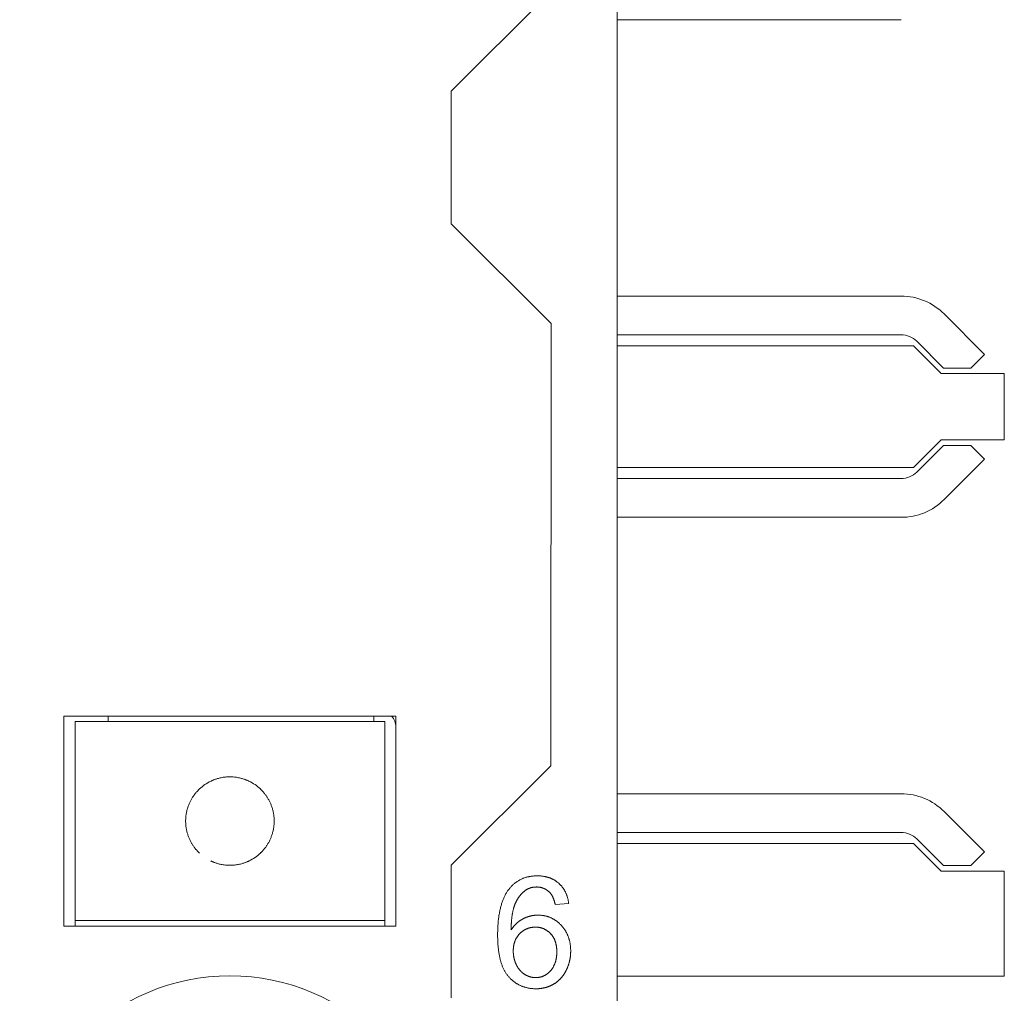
# Model space of a CAD drawing. Header units: millimetres. Extents: x 35 to 385, y -587 to 211.
# Tile 63 of 133: x 215.56 to 224.46, y -391.85 to -383.04. Entities that reach past the tile are written whole.
import ezdxf

# ---------------------------------------------------------------- set-up
doc = ezdxf.new("R2010")
doc.units = ezdxf.units.MM
doc.layers.add('3', color=7, linetype='Continuous', true_color=0xffffff)

msp = doc.modelspace()

# ---------------------------------------------------------------- linework, layer by layer
at = {"layer": '3', "color": 155, "linetype": 'Continuous', "lineweight": 18}
for p, q in [((220.9607, -372.8915), (220.9607, -431.2915)), ((219.4607, -383.6915), (220.3615, -382.7907)), ((223.5273, -383.0447), (220.9608, -383.0447)), ((219.4607, -383.6915), (219.4607, -384.8904)), ((220.3637, -385.7934), (219.4607, -384.8904)), ((220.9608, -385.5447), (223.5273, -385.5447)), ((223.9162, -385.7058), (224.2813, -386.071)), ((220.3637, -385.7934), (220.3615, -389.7907)), ((223.5273, -385.8947), (220.9608, -385.8947)), ((223.9101, -386.1947), (223.6687, -385.9533)), ((223.6394, -385.9947), (220.9607, -385.9947)), ((223.8894, -386.2447), (223.6394, -385.9947)), ((224.2813, -386.071), (224.1576, -386.1947)), ((224.1576, -386.1947), (223.9101, -386.1947)), ((223.8894, -386.2447), (224.4601, -386.2447)), ((224.4601, -386.8447), (224.4601, -386.2447)), ((223.6394, -387.0947), (223.8894, -386.8447)), ((224.4601, -386.8447), (223.8894, -386.8447)), ((223.6687, -387.1362), (223.9101, -386.8947)), ((223.9101, -386.8947), (224.1576, -386.8947)), ((224.1576, -386.8947), (224.2813, -387.0185)), ((224.2813, -387.0185), (223.9162, -387.3837)), ((220.9607, -387.0947), (223.6394, -387.0947)), ((220.9607, -387.1947), (223.5273, -387.1947)), ((223.5273, -387.5447), (220.9607, -387.5447)), ((215.9607, -391.2415), (215.9607, -389.3415)), ((215.9607, -389.3415), (218.9607, -389.3415)), ((216.3607, -389.3915), (216.3607, -389.3415)), ((218.7607, -389.3415), (218.7607, -389.3915)), ((218.9607, -389.3415), (218.9607, -391.2415)), ((216.0607, -389.5915), (216.0607, -389.3915)), ((218.8607, -389.3915), (216.0607, -389.3915)), ((218.8607, -389.3915), (218.8607, -389.5915)), ((216.0607, -389.5915), (216.0607, -389.7374)), ((218.8607, -389.5915), (218.8607, -389.7374)), ((216.0607, -389.9308), (216.0607, -389.7374)), ((218.8607, -389.7374), (218.8607, -389.9308)), ((219.4607, -390.6915), (220.3615, -389.7907)), ((216.0607, -390.0014), (216.0607, -389.9308)), ((218.8607, -389.9308), (218.8607, -390.0014)), ((216.0607, -390.2915), (216.0607, -390.0014)), ((218.8607, -390.0014), (218.8607, -390.2915)), ((220.9607, -390.0447), (223.5273, -390.0447)), ((223.9162, -390.2058), (224.2813, -390.571)), ((216.0607, -390.5816), (216.0607, -390.2915)), ((218.8607, -390.2915), (218.8607, -390.5816)), ((223.5273, -390.3947), (220.9607, -390.3947)), ((223.6394, -390.4947), (220.9607, -390.4947)), ((223.8894, -390.7447), (223.6394, -390.4947)), ((223.9101, -390.6947), (223.6687, -390.4533)), ((216.0607, -390.6522), (216.0607, -390.5816)), ((218.8607, -390.5816), (218.8607, -390.6522)), ((224.2813, -390.571), (224.1576, -390.6947)), ((216.0607, -390.8456), (216.0607, -390.6522)), ((218.8607, -390.6522), (218.8607, -390.8456)), ((219.4607, -390.6915), (219.4607, -391.8904)), ((223.8894, -390.7447), (224.4601, -390.7447)), ((223.9101, -390.6947), (224.1576, -390.6947)), ((224.4601, -391.6947), (224.4601, -390.7447)), ((216.0607, -390.8456), (216.0607, -390.9915)), ((218.8607, -390.8456), (218.8607, -390.9915)), ((216.0607, -391.1915), (216.0607, -390.9915)), ((218.8607, -390.9915), (218.8607, -391.1915)), ((220.4011, -391.0454), (220.5232, -391.0359)), ((216.0607, -391.1915), (216.0607, -391.2415)), ((216.0607, -391.1915), (218.8607, -391.1915)), ((218.8607, -391.1915), (218.8607, -391.2415)), ((218.9607, -391.2415), (215.9607, -391.2415)), ((224.4601, -391.6947), (220.9608, -391.6947))]:
    msp.add_line(p, q, dxfattribs=at)
at = {"layer": '3', "color": 155, "linetype": 'Continuous', "lineweight": 13}
for p, q in [((216.0607, -389.3915), (217.4607, -389.3915)), ((217.4607, -389.3915), (218.8607, -389.3915)), ((218.8607, -391.1915), (216.0607, -391.1915))]:
    msp.add_line(p, q, dxfattribs=at)
at = {"layer": '3', "color": 155, "linetype": 'Continuous', "lineweight": 18}
for points in [[(217.6337, -389.9308), (217.6309, -389.9295), (217.6279, -389.9281), (217.6246, -389.9266), (217.6209, -389.925), (217.6169, -389.9233), (217.6126, -389.9214), (217.6079, -389.9196), (217.6029, -389.9176), (217.5974, -389.9156), (217.5916, -389.9135), (217.5854, -389.9114), (217.5788, -389.9093), (217.5718, -389.9072), (217.5643, -389.9052), (217.5565, -389.9031), (217.5482, -389.9012), (217.5396, -389.8994), (217.5306, -389.8977), (217.5213, -389.8961), (217.5117, -389.8948), (217.5018, -389.8936), (217.4917, -389.8927), (217.4815, -389.892), (217.4711, -389.8916), (217.4607, -389.8915), (217.4503, -389.8916), (217.44, -389.892), (217.4297, -389.8927), (217.4197, -389.8936), (217.4098, -389.8948), (217.4002, -389.8961), (217.3909, -389.8977), (217.3819, -389.8994), (217.3732, -389.9012), (217.365, -389.9031), (217.3571, -389.9052), (217.3497, -389.9072), (217.3427, -389.9093), (217.3361, -389.9114), (217.3298, -389.9135), (217.324, -389.9156), (217.3186, -389.9176), (217.3136, -389.9196), (217.3089, -389.9214), (217.3046, -389.9233), (217.3006, -389.925), (217.2969, -389.9266), (217.2936, -389.9281), (217.2905, -389.9295), (217.2878, -389.9308)], [(217.0607, -390.2915), (217.0608, -390.2831), (217.0611, -390.2748), (217.0615, -390.2665), (217.0621, -390.2583), (217.0629, -390.2501), (217.0638, -390.242), (217.0649, -390.2339), (217.0662, -390.2259), (217.0676, -390.218), (217.0691, -390.21), (217.0708, -390.2022), (217.0727, -390.1944), (217.0747, -390.1868), (217.0768, -390.1793), (217.079, -390.1719), (217.0814, -390.1647), (217.0838, -390.1576), (217.0864, -390.1505), (217.0891, -390.1436), (217.0919, -390.1368), (217.0947, -390.1302), (217.0977, -390.1236), (217.1007, -390.1172), (217.1038, -390.111), (217.1069, -390.1049), (217.1101, -390.099), (217.1134, -390.0932), (217.1167, -390.0875), (217.12, -390.082), (217.1234, -390.0766), (217.1267, -390.0714), (217.1302, -390.0663), (217.1336, -390.0613), (217.137, -390.0565), (217.1405, -390.0519), (217.1439, -390.0474), (217.1472, -390.0431), (217.1506, -390.0389), (217.1539, -390.0349), (217.1572, -390.0311), (217.1604, -390.0274), (217.1635, -390.0238), (217.1666, -390.0204), (217.1696, -390.0172), (217.1725, -390.0142), (217.1753, -390.0112), (217.178, -390.0085), (217.1806, -390.006), (217.183, -390.0036), (217.1853, -390.0014)], [(217.7362, -390.0014), (217.7384, -390.0036), (217.7408, -390.006), (217.7434, -390.0085), (217.7461, -390.0112), (217.7489, -390.014), (217.7518, -390.0171), (217.7547, -390.0203), (217.7578, -390.0237), (217.761, -390.0272), (217.7642, -390.0309), (217.7675, -390.0348), (217.7708, -390.0388), (217.7742, -390.043), (217.7776, -390.0473), (217.781, -390.0518), (217.7844, -390.0565), (217.7878, -390.0613), (217.7912, -390.0662), (217.7946, -390.0713), (217.798, -390.0765), (217.8014, -390.0818), (217.8047, -390.0873), (217.808, -390.093), (217.8112, -390.0988), (217.8145, -390.1047), (217.8176, -390.1108), (217.8207, -390.1171), (217.8237, -390.1235), (217.8267, -390.13), (217.8295, -390.1366), (217.8323, -390.1434), (217.835, -390.1502), (217.8375, -390.1572), (217.84, -390.1643), (217.8423, -390.1716), (217.8446, -390.179), (217.8467, -390.1865), (217.8487, -390.1942), (217.8506, -390.2019), (217.8523, -390.2098), (217.8539, -390.2176), (217.8553, -390.2256), (217.8565, -390.2336), (217.8576, -390.2417), (217.8586, -390.2498), (217.8593, -390.2581), (217.86, -390.2663), (217.8604, -390.2747), (217.8607, -390.2831), (217.8607, -390.2915)], [(217.1853, -390.5816), (217.183, -390.5794), (217.1806, -390.5771), (217.1781, -390.5745), (217.1754, -390.5718), (217.1726, -390.569), (217.1697, -390.5659), (217.1667, -390.5627), (217.1637, -390.5594), (217.1605, -390.5558), (217.1573, -390.5521), (217.154, -390.5483), (217.1507, -390.5442), (217.1473, -390.54), (217.1439, -390.5357), (217.1405, -390.5312), (217.1371, -390.5265), (217.1336, -390.5217), (217.1302, -390.5168), (217.1268, -390.5118), (217.1235, -390.5065), (217.1201, -390.5012), (217.1168, -390.4957), (217.1135, -390.49), (217.1102, -390.4842), (217.107, -390.4783), (217.1039, -390.4722), (217.1008, -390.4659), (217.0977, -390.4595), (217.0948, -390.453), (217.0919, -390.4464), (217.0892, -390.4396), (217.0865, -390.4328), (217.084, -390.4258), (217.0815, -390.4187), (217.0791, -390.4114), (217.0769, -390.404), (217.0748, -390.3965), (217.0728, -390.3888), (217.0709, -390.3811), (217.0692, -390.3733), (217.0676, -390.3654), (217.0662, -390.3574), (217.065, -390.3494), (217.0639, -390.3413), (217.0629, -390.3332), (217.0621, -390.3249), (217.0615, -390.3167), (217.0611, -390.3083), (217.0608, -390.2999), (217.0607, -390.2915)], [(217.8607, -390.2915), (217.8607, -390.2999), (217.8604, -390.3082), (217.86, -390.3165), (217.8594, -390.3247), (217.8586, -390.3329), (217.8577, -390.341), (217.8566, -390.3491), (217.8553, -390.3571), (217.8539, -390.365), (217.8524, -390.373), (217.8506, -390.3808), (217.8488, -390.3886), (217.8468, -390.3962), (217.8447, -390.4037), (217.8425, -390.4111), (217.8401, -390.4183), (217.8376, -390.4255), (217.8351, -390.4325), (217.8324, -390.4394), (217.8296, -390.4462), (217.8268, -390.4528), (217.8238, -390.4594), (217.8208, -390.4658), (217.8177, -390.472), (217.8146, -390.4781), (217.8114, -390.484), (217.8081, -390.4898), (217.8048, -390.4955), (217.8015, -390.501), (217.7981, -390.5064), (217.7947, -390.5116), (217.7913, -390.5167), (217.7879, -390.5217), (217.7844, -390.5265), (217.781, -390.5311), (217.7776, -390.5356), (217.7742, -390.5399), (217.7709, -390.5441), (217.7676, -390.5481), (217.7643, -390.5519), (217.7611, -390.5556), (217.758, -390.5592), (217.7549, -390.5626), (217.7519, -390.5658), (217.749, -390.5689), (217.7461, -390.5718), (217.7434, -390.5745), (217.7409, -390.577), (217.7384, -390.5794), (217.7362, -390.5816)], [(217.2878, -390.6522), (217.2905, -390.6535), (217.2936, -390.6549), (217.2969, -390.6564), (217.3006, -390.658), (217.3046, -390.6598), (217.3089, -390.6616), (217.3136, -390.6634), (217.3186, -390.6654), (217.324, -390.6674), (217.3298, -390.6695), (217.3361, -390.6716), (217.3427, -390.6737), (217.3497, -390.6758), (217.3571, -390.6779), (217.365, -390.6799), (217.3732, -390.6818), (217.3819, -390.6837), (217.3909, -390.6854), (217.4002, -390.6869), (217.4098, -390.6882), (217.4197, -390.6894), (217.4297, -390.6903), (217.44, -390.691), (217.4503, -390.6914), (217.4607, -390.6915), (217.4711, -390.6914), (217.4815, -390.691), (217.4917, -390.6903), (217.5018, -390.6894), (217.5117, -390.6882), (217.5213, -390.6869), (217.5306, -390.6854), (217.5396, -390.6837), (217.5482, -390.6818), (217.5565, -390.6799), (217.5643, -390.6779), (217.5718, -390.6758), (217.5788, -390.6737), (217.5854, -390.6716), (217.5916, -390.6695), (217.5974, -390.6674), (217.6029, -390.6654), (217.6079, -390.6634), (217.6126, -390.6616), (217.6169, -390.6598), (217.6209, -390.658), (217.6246, -390.6564), (217.6279, -390.6549), (217.6309, -390.6535), (217.6337, -390.6522)], [(220.2394, -390.7869), (220.2331, -390.7869), (220.2268, -390.7871), (220.2206, -390.7873), (220.2144, -390.7876), (220.2083, -390.788), (220.2023, -390.7885), (220.1963, -390.7891), (220.1903, -390.7898), (220.1844, -390.7906), (220.1786, -390.7915), (220.1728, -390.7924), (220.167, -390.7935), (220.1613, -390.7946), (220.1557, -390.7959), (220.1501, -390.7972), (220.1446, -390.7986), (220.1391, -390.8001), (220.1337, -390.8017), (220.1283, -390.8034), (220.123, -390.8052), (220.1177, -390.8071), (220.1125, -390.8091), (220.1073, -390.8111), (220.1022, -390.8133), (220.0972, -390.8155), (220.0922, -390.8179), (220.0872, -390.8203), (220.0823, -390.8228), (220.0774, -390.8254), (220.0726, -390.8281), (220.0679, -390.8309), (220.0632, -390.8338), (220.0586, -390.8368), (220.054, -390.8399), (220.0494, -390.843), (220.0449, -390.8463), (220.0405, -390.8496), (220.0361, -390.8531), (220.0318, -390.8566), (220.0275, -390.8602), (220.0233, -390.8639), (220.0191, -390.8677), (220.015, -390.8716), (220.011, -390.8756), (220.0069, -390.8797), (220.003, -390.8838), (219.9991, -390.8881), (219.9952, -390.8925), (219.9914, -390.8969), (219.9877, -390.9014)], [(220.4323, -390.8532), (220.4292, -390.8506), (220.4262, -390.8481), (220.4231, -390.8456), (220.4199, -390.8431), (220.4168, -390.8407), (220.4136, -390.8384), (220.4103, -390.8361), (220.4071, -390.8338), (220.4038, -390.8316), (220.4004, -390.8295), (220.3971, -390.8274), (220.3936, -390.8254), (220.3902, -390.8234), (220.3867, -390.8214), (220.3832, -390.8196), (220.3797, -390.8177), (220.3761, -390.816), (220.3725, -390.8142), (220.3689, -390.8126), (220.3652, -390.8109), (220.3615, -390.8094), (220.3578, -390.8078), (220.354, -390.8064), (220.3502, -390.805), (220.3464, -390.8036), (220.3425, -390.8023), (220.3386, -390.801), (220.3347, -390.7998), (220.3307, -390.7987), (220.3267, -390.7976), (220.3226, -390.7966), (220.3186, -390.7956), (220.3145, -390.7946), (220.3103, -390.7938), (220.3061, -390.7929), (220.3019, -390.7921), (220.2977, -390.7914), (220.2934, -390.7907), (220.2891, -390.7901), (220.2847, -390.7896), (220.2804, -390.7891), (220.2759, -390.7886), (220.2715, -390.7882), (220.267, -390.7878), (220.2625, -390.7875), (220.2579, -390.7873), (220.2534, -390.7871), (220.2487, -390.787), (220.2441, -390.7869), (220.2394, -390.7869)], [(220.5232, -391.0359), (220.5225, -391.0312), (220.5218, -391.0266), (220.5211, -391.022), (220.5203, -391.0175), (220.5195, -391.013), (220.5186, -391.0086), (220.5177, -391.0042), (220.5167, -390.9998), (220.5157, -390.9955), (220.5146, -390.9912), (220.5135, -390.987), (220.5124, -390.9828), (220.5111, -390.9786), (220.5099, -390.9745), (220.5086, -390.9705), (220.5072, -390.9664), (220.5058, -390.9624), (220.5044, -390.9585), (220.5029, -390.9546), (220.5013, -390.9507), (220.4997, -390.9469), (220.4981, -390.9431), (220.4964, -390.9393), (220.4947, -390.9356), (220.4929, -390.9319), (220.491, -390.9283), (220.4891, -390.9247), (220.4872, -390.9212), (220.4852, -390.9177), (220.4832, -390.9142), (220.4811, -390.9108), (220.479, -390.9074), (220.4768, -390.904), (220.4746, -390.9007), (220.4723, -390.8974), (220.47, -390.8942), (220.4676, -390.891), (220.4652, -390.8879), (220.4627, -390.8848), (220.4602, -390.8817), (220.4576, -390.8787), (220.455, -390.8757), (220.4523, -390.8728), (220.4496, -390.8698), (220.4468, -390.867), (220.444, -390.8641), (220.4412, -390.8614), (220.4382, -390.8586), (220.4353, -390.8559), (220.4323, -390.8532)], [(219.9877, -390.9014), (219.9834, -390.9068), (219.9792, -390.9123), (219.9752, -390.9179), (219.9712, -390.9236), (219.9673, -390.9294), (219.9634, -390.9354), (219.9597, -390.9415), (219.9561, -390.9477), (219.9525, -390.9541), (219.949, -390.9606), (219.9456, -390.9672), (219.9423, -390.9739), (219.9391, -390.9807), (219.936, -390.9877), (219.933, -390.9948), (219.93, -391.0021), (219.9271, -391.0094), (219.9243, -391.0169), (219.9217, -391.0245), (219.919, -391.0323), (219.9165, -391.0401), (219.9141, -391.0481), (219.9117, -391.0562), (219.9095, -391.0645), (219.9073, -391.0729), (219.9052, -391.0813), (219.9032, -391.09), (219.9012, -391.0987), (219.8994, -391.1076), (219.8977, -391.1166), (219.896, -391.1257), (219.8944, -391.135), (219.8929, -391.1443), (219.8915, -391.1538), (219.8902, -391.1635), (219.8889, -391.1732), (219.8878, -391.1831), (219.8867, -391.1931), (219.8857, -391.2032), (219.8849, -391.2135), (219.884, -391.2239), (219.8833, -391.2344), (219.8827, -391.245), (219.8821, -391.2558), (219.8817, -391.2667), (219.8813, -391.2777), (219.881, -391.2888), (219.8808, -391.3001), (219.8806, -391.3115), (219.8806, -391.323)], [(220.0373, -391.044), (220.0385, -391.0411), (220.0397, -391.0382), (220.041, -391.0353), (220.0422, -391.0325), (220.0435, -391.0296), (220.0448, -391.0268), (220.0462, -391.024), (220.0475, -391.0212), (220.0489, -391.0184), (220.0503, -391.0156), (220.0517, -391.0129), (220.0532, -391.0101), (220.0547, -391.0074), (220.0562, -391.0047), (220.0577, -391.002), (220.0593, -390.9993), (220.0609, -390.9966), (220.0625, -390.9939), (220.0641, -390.9913), (220.0658, -390.9886), (220.0675, -390.986), (220.0693, -390.9834), (220.071, -390.9808), (220.0728, -390.9783), (220.0746, -390.9757), (220.0765, -390.9732), (220.0783, -390.9707), (220.0802, -390.9682), (220.0822, -390.9658), (220.0841, -390.9634), (220.0861, -390.961), (220.0881, -390.9586), (220.0901, -390.9563), (220.0922, -390.9539), (220.0942, -390.9516), (220.0964, -390.9494), (220.0985, -390.9471), (220.1007, -390.9449), (220.1028, -390.9427), (220.1051, -390.9406), (220.1073, -390.9384), (220.1096, -390.9363), (220.1119, -390.9343), (220.1142, -390.9322), (220.1166, -390.9302), (220.119, -390.9282), (220.1214, -390.9262), (220.1238, -390.9243), (220.1263, -390.9224), (220.1288, -390.9205)], [(220.1288, -390.9205), (220.1306, -390.9192), (220.1324, -390.9179), (220.1342, -390.9166), (220.1361, -390.9154), (220.1379, -390.9142), (220.1398, -390.913), (220.1416, -390.9119), (220.1435, -390.9107), (220.1454, -390.9096), (220.1474, -390.9086), (220.1493, -390.9075), (220.1513, -390.9065), (220.1532, -390.9055), (220.1552, -390.9045), (220.1572, -390.9035), (220.1592, -390.9026), (220.1612, -390.9017), (220.1633, -390.9009), (220.1653, -390.9), (220.1673, -390.8992), (220.1694, -390.8985), (220.1714, -390.8977), (220.1735, -390.897), (220.1756, -390.8963), (220.1777, -390.8957), (220.1798, -390.895), (220.1819, -390.8944), (220.184, -390.8938), (220.1861, -390.8933), (220.1882, -390.8928), (220.1903, -390.8923), (220.1925, -390.8918), (220.1946, -390.8914), (220.1968, -390.8909), (220.1989, -390.8906), (220.2011, -390.8902), (220.2033, -390.8899), (220.2055, -390.8896), (220.2076, -390.8893), (220.2098, -390.889), (220.212, -390.8888), (220.2142, -390.8886), (220.2164, -390.8884), (220.2186, -390.8883), (220.2208, -390.8881), (220.223, -390.888), (220.2253, -390.8879), (220.2275, -390.8879), (220.2297, -390.8878), (220.2319, -390.8878)], [(220.2319, -390.8878), (220.2347, -390.8878), (220.2374, -390.8879), (220.2402, -390.888), (220.2429, -390.8881), (220.2457, -390.8883), (220.2484, -390.8885), (220.2511, -390.8888), (220.2539, -390.8891), (220.2566, -390.8895), (220.2593, -390.8898), (220.262, -390.8903), (220.2648, -390.8908), (220.2675, -390.8913), (220.2702, -390.8919), (220.2728, -390.8925), (220.2755, -390.8931), (220.2782, -390.8938), (220.2808, -390.8946), (220.2834, -390.8954), (220.286, -390.8962), (220.2886, -390.8971), (220.2912, -390.898), (220.2937, -390.899), (220.2963, -390.9), (220.2988, -390.9011), (220.3013, -390.9022), (220.3038, -390.9033), (220.3062, -390.9045), (220.3087, -390.9057), (220.3111, -390.907), (220.3135, -390.9084), (220.3159, -390.9097), (220.3183, -390.9112), (220.3206, -390.9126), (220.3229, -390.9141), (220.3252, -390.9156), (220.3275, -390.9172), (220.3297, -390.9188), (220.3319, -390.9205), (220.3341, -390.9221), (220.3362, -390.9239), (220.3383, -390.9256), (220.3404, -390.9274), (220.3425, -390.9292), (220.3445, -390.931), (220.3465, -390.9329), (220.3485, -390.9348), (220.3504, -390.9367), (220.3524, -390.9387), (220.3543, -390.9407)], [(220.3543, -390.9407), (220.3554, -390.9419), (220.3565, -390.9431), (220.3575, -390.9444), (220.3586, -390.9456), (220.3597, -390.947), (220.3608, -390.9483), (220.3619, -390.9497), (220.3629, -390.9511), (220.364, -390.9526), (220.365, -390.9541), (220.3661, -390.9556), (220.3671, -390.9572), (220.3682, -390.9588), (220.3692, -390.9604), (220.3702, -390.9621), (220.3712, -390.9638), (220.3722, -390.9655), (220.3733, -390.9673), (220.3742, -390.9691), (220.3752, -390.971), (220.3762, -390.9729), (220.3772, -390.9748), (220.3782, -390.9768), (220.3791, -390.9788), (220.3801, -390.9808), (220.381, -390.9829), (220.382, -390.9851), (220.3829, -390.9872), (220.3838, -390.9894), (220.3847, -390.9917), (220.3856, -390.994), (220.3865, -390.9963), (220.3874, -390.9987), (220.3883, -391.0011), (220.3892, -391.0035), (220.39, -391.006), (220.3909, -391.0086), (220.3917, -391.0111), (220.3926, -391.0138), (220.3934, -391.0164), (220.3942, -391.0191), (220.395, -391.0219), (220.3958, -391.0247), (220.3966, -391.0275), (220.3974, -391.0304), (220.3981, -391.0333), (220.3989, -391.0363), (220.3996, -391.0393), (220.4003, -391.0423), (220.4011, -391.0454)], [(220.0027, -391.2753), (220.0027, -391.2706), (220.0028, -391.2659), (220.0029, -391.2611), (220.003, -391.2564), (220.0031, -391.2517), (220.0032, -391.247), (220.0033, -391.2423), (220.0035, -391.2376), (220.0037, -391.2329), (220.0039, -391.2282), (220.0041, -391.2235), (220.0044, -391.2188), (220.0046, -391.2141), (220.0049, -391.2094), (220.0052, -391.2047), (220.0056, -391.2), (220.0059, -391.1953), (220.0063, -391.1906), (220.0067, -391.1859), (220.0072, -391.1813), (220.0076, -391.1766), (220.0081, -391.1719), (220.0087, -391.1672), (220.0092, -391.1625), (220.0098, -391.1578), (220.0104, -391.1532), (220.011, -391.1485), (220.0117, -391.1439), (220.0124, -391.1392), (220.0132, -391.1346), (220.0139, -391.1299), (220.0147, -391.1253), (220.0156, -391.1207), (220.0165, -391.1161), (220.0174, -391.1115), (220.0184, -391.1069), (220.0194, -391.1023), (220.0204, -391.0978), (220.0215, -391.0932), (220.0227, -391.0887), (220.0239, -391.0841), (220.0251, -391.0796), (220.0264, -391.0751), (220.0278, -391.0706), (220.0292, -391.0661), (220.0307, -391.0617), (220.0323, -391.0572), (220.0339, -391.0528), (220.0356, -391.0484), (220.0373, -391.044)], [(220.1111, -391.1749), (220.1085, -391.1762), (220.106, -391.1776), (220.1034, -391.1789), (220.1009, -391.1804), (220.0984, -391.1818), (220.0959, -391.1833), (220.0935, -391.1848), (220.091, -391.1863), (220.0886, -391.1878), (220.0861, -391.1894), (220.0837, -391.191), (220.0814, -391.1927), (220.079, -391.1943), (220.0766, -391.196), (220.0743, -391.1977), (220.072, -391.1995), (220.0697, -391.2013), (220.0674, -391.2031), (220.0651, -391.2049), (220.0628, -391.2067), (220.0606, -391.2086), (220.0584, -391.2105), (220.0562, -391.2125), (220.054, -391.2144), (220.0518, -391.2164), (220.0496, -391.2184), (220.0475, -391.2205), (220.0454, -391.2226), (220.0433, -391.2247), (220.0412, -391.2268), (220.0391, -391.229), (220.037, -391.2312), (220.035, -391.2334), (220.0329, -391.2356), (220.0309, -391.2379), (220.0289, -391.2402), (220.027, -391.2425), (220.025, -391.2449), (220.023, -391.2472), (220.0211, -391.2497), (220.0192, -391.2521), (220.0173, -391.2546), (220.0154, -391.2571), (220.0135, -391.2596), (220.0117, -391.2621), (220.0099, -391.2647), (220.008, -391.2673), (220.0062, -391.2699), (220.0045, -391.2726), (220.0027, -391.2753)], [(220.2455, -391.1423), (220.2427, -391.1423), (220.2399, -391.1423), (220.2371, -391.1424), (220.2343, -391.1425), (220.2315, -391.1426), (220.2287, -391.1427), (220.2259, -391.1429), (220.2231, -391.1431), (220.2203, -391.1433), (220.2175, -391.1436), (220.2148, -391.1438), (220.212, -391.1441), (220.2092, -391.1445), (220.2065, -391.1448), (220.2037, -391.1452), (220.201, -391.1456), (220.1983, -391.146), (220.1955, -391.1465), (220.1928, -391.147), (220.1901, -391.1475), (220.1874, -391.148), (220.1846, -391.1486), (220.1819, -391.1492), (220.1792, -391.1498), (220.1765, -391.1504), (220.1739, -391.1511), (220.1712, -391.1518), (220.1685, -391.1525), (220.1658, -391.1532), (220.1632, -391.154), (220.1605, -391.1548), (220.1578, -391.1556), (220.1552, -391.1565), (220.1525, -391.1574), (220.1499, -391.1583), (220.1473, -391.1592), (220.1447, -391.1601), (220.142, -391.1611), (220.1394, -391.1621), (220.1368, -391.1631), (220.1342, -391.1642), (220.1316, -391.1653), (220.129, -391.1664), (220.1264, -391.1675), (220.1239, -391.1687), (220.1213, -391.1699), (220.1187, -391.1711), (220.1162, -391.1723), (220.1136, -391.1736), (220.1111, -391.1749)], [(220.4543, -391.233), (220.4508, -391.2294), (220.4473, -391.2259), (220.4438, -391.2225), (220.4403, -391.2191), (220.4367, -391.2159), (220.4331, -391.2126), (220.4295, -391.2095), (220.4258, -391.2064), (220.4221, -391.2034), (220.4184, -391.2005), (220.4147, -391.1976), (220.4109, -391.1949), (220.4071, -391.1921), (220.4032, -391.1895), (220.3994, -391.1869), (220.3955, -391.1844), (220.3916, -391.182), (220.3876, -391.1796), (220.3836, -391.1773), (220.3796, -391.1751), (220.3756, -391.173), (220.3715, -391.1709), (220.3674, -391.1689), (220.3633, -391.167), (220.3591, -391.1651), (220.3549, -391.1633), (220.3507, -391.1616), (220.3464, -391.16), (220.3422, -391.1584), (220.3379, -391.1569), (220.3335, -391.1555), (220.3292, -391.1541), (220.3248, -391.1529), (220.3203, -391.1516), (220.3159, -391.1505), (220.3114, -391.1495), (220.3069, -391.1485), (220.3023, -391.1475), (220.2978, -391.1467), (220.2932, -391.1459), (220.2885, -391.1452), (220.2839, -391.1446), (220.2792, -391.1441), (220.2745, -391.1436), (220.2697, -391.1432), (220.2649, -391.1429), (220.2601, -391.1426), (220.2553, -391.1424), (220.2504, -391.1423), (220.2455, -391.1423)], [(220.0796, -391.3106), (220.0818, -391.3083), (220.0841, -391.3061), (220.0864, -391.3039), (220.0887, -391.3017), (220.091, -391.2996), (220.0934, -391.2976), (220.0958, -391.2955), (220.0982, -391.2935), (220.1007, -391.2915), (220.1032, -391.2896), (220.1057, -391.2877), (220.1082, -391.2859), (220.1108, -391.2841), (220.1134, -391.2823), (220.116, -391.2806), (220.1187, -391.2789), (220.1214, -391.2772), (220.1241, -391.2756), (220.1269, -391.2741), (220.1297, -391.2726), (220.1325, -391.2711), (220.1353, -391.2697), (220.1382, -391.2683), (220.1411, -391.267), (220.144, -391.2658), (220.1469, -391.2646), (220.1498, -391.2634), (220.1528, -391.2623), (220.1557, -391.2612), (220.1587, -391.2602), (220.1617, -391.2593), (220.1647, -391.2584), (220.1677, -391.2576), (220.1708, -391.2568), (220.1738, -391.256), (220.1769, -391.2553), (220.18, -391.2547), (220.1831, -391.2541), (220.1862, -391.2535), (220.1893, -391.253), (220.1924, -391.2526), (220.1956, -391.2522), (220.1987, -391.2518), (220.2019, -391.2515), (220.2051, -391.2513), (220.2082, -391.2511), (220.2114, -391.2509), (220.2146, -391.2508), (220.2178, -391.2507), (220.221, -391.2507)], [(220.221, -391.2507), (220.2241, -391.2507), (220.2273, -391.2508), (220.2304, -391.2509), (220.2335, -391.2511), (220.2366, -391.2513), (220.2397, -391.2515), (220.2428, -391.2518), (220.2459, -391.2521), (220.249, -391.2525), (220.2521, -391.253), (220.2551, -391.2534), (220.2582, -391.254), (220.2613, -391.2546), (220.2643, -391.2552), (220.2673, -391.2559), (220.2704, -391.2566), (220.2734, -391.2574), (220.2764, -391.2582), (220.2794, -391.2591), (220.2824, -391.2601), (220.2854, -391.2611), (220.2883, -391.2622), (220.2913, -391.2633), (220.2942, -391.2644), (220.2971, -391.2656), (220.2999, -391.2669), (220.3027, -391.2682), (220.3055, -391.2695), (220.3083, -391.2709), (220.3111, -391.2724), (220.3138, -391.2739), (220.3165, -391.2754), (220.3191, -391.277), (220.3218, -391.2786), (220.3244, -391.2803), (220.327, -391.2821), (220.3295, -391.2838), (220.3321, -391.2857), (220.3346, -391.2875), (220.337, -391.2894), (220.3395, -391.2914), (220.3419, -391.2934), (220.3443, -391.2955), (220.3467, -391.2975), (220.349, -391.2996), (220.3513, -391.3018), (220.3535, -391.304), (220.3558, -391.3062), (220.358, -391.3085), (220.3601, -391.3107)], [(220.5409, -391.4663), (220.5409, -391.4606), (220.5408, -391.4549), (220.5406, -391.4493), (220.5403, -391.4437), (220.54, -391.4382), (220.5396, -391.4327), (220.5392, -391.4272), (220.5386, -391.4218), (220.538, -391.4164), (220.5374, -391.4111), (220.5366, -391.4058), (220.5358, -391.4006), (220.535, -391.3954), (220.534, -391.3902), (220.533, -391.3851), (220.5319, -391.38), (220.5308, -391.375), (220.5296, -391.37), (220.5283, -391.3651), (220.5269, -391.3602), (220.5255, -391.3553), (220.524, -391.3505), (220.5224, -391.3457), (220.5208, -391.341), (220.5191, -391.3363), (220.5173, -391.3317), (220.5154, -391.3271), (220.5135, -391.3225), (220.5116, -391.318), (220.5095, -391.3135), (220.5074, -391.3091), (220.5052, -391.3047), (220.503, -391.3004), (220.5006, -391.2961), (220.4982, -391.2918), (220.4958, -391.2876), (220.4933, -391.2834), (220.4907, -391.2793), (220.488, -391.2752), (220.4853, -391.2711), (220.4825, -391.2671), (220.4796, -391.2632), (220.4767, -391.2592), (220.4737, -391.2554), (220.4706, -391.2515), (220.4675, -391.2477), (220.4643, -391.244), (220.461, -391.2403), (220.4577, -391.2366), (220.4543, -391.233)], [(219.8806, -391.323), (219.8806, -391.3334), (219.8807, -391.3436), (219.8809, -391.3537), (219.8812, -391.3637), (219.8816, -391.3735), (219.882, -391.3833), (219.8825, -391.3929), (219.8831, -391.4024), (219.8837, -391.4118), (219.8844, -391.4211), (219.8853, -391.4302), (219.8861, -391.4393), (219.8871, -391.4482), (219.8881, -391.457), (219.8893, -391.4657), (219.8905, -391.4743), (219.8917, -391.4827), (219.8931, -391.4911), (219.8945, -391.4993), (219.896, -391.5074), (219.8976, -391.5154), (219.8993, -391.5232), (219.901, -391.531), (219.9028, -391.5386), (219.9047, -391.5461), (219.9067, -391.5535), (219.9087, -391.5608), (219.9108, -391.5679), (219.913, -391.575), (219.9153, -391.5819), (219.9177, -391.5887), (219.9201, -391.5954), (219.9226, -391.6019), (219.9252, -391.6084), (219.9279, -391.6147), (219.9306, -391.621), (219.9335, -391.627), (219.9364, -391.633), (219.9393, -391.6389), (219.9424, -391.6446), (219.9455, -391.6503), (219.9487, -391.6558), (219.952, -391.6612), (219.9554, -391.6664), (219.9589, -391.6716), (219.9624, -391.6766), (219.966, -391.6816), (219.9697, -391.6864), (219.9734, -391.6911), (219.9773, -391.6956)], [(220.0218, -391.467), (220.0218, -391.4635), (220.0219, -391.4601), (220.022, -391.4567), (220.0221, -391.4532), (220.0223, -391.4498), (220.0225, -391.4464), (220.0227, -391.443), (220.023, -391.4396), (220.0233, -391.4362), (220.0237, -391.4328), (220.0241, -391.4295), (220.0246, -391.4261), (220.0251, -391.4227), (220.0257, -391.4194), (220.0263, -391.416), (220.0269, -391.4127), (220.0276, -391.4093), (220.0283, -391.406), (220.0291, -391.4027), (220.03, -391.3994), (220.0309, -391.3961), (220.0318, -391.3928), (220.0328, -391.3895), (220.0339, -391.3862), (220.035, -391.3829), (220.0361, -391.3797), (220.0374, -391.3765), (220.0386, -391.3733), (220.0399, -391.3702), (220.0413, -391.367), (220.0427, -391.3639), (220.0442, -391.3608), (220.0457, -391.3578), (220.0473, -391.3548), (220.0489, -391.3518), (220.0506, -391.3488), (220.0523, -391.3459), (220.0541, -391.343), (220.0559, -391.3401), (220.0578, -391.3372), (220.0598, -391.3344), (220.0618, -391.3316), (220.0638, -391.3289), (220.066, -391.3262), (220.0681, -391.3235), (220.0703, -391.3208), (220.0726, -391.3182), (220.0749, -391.3156), (220.0772, -391.3131), (220.0796, -391.3106)], [(220.3601, -391.3107), (220.3625, -391.3134), (220.3649, -391.316), (220.3672, -391.3187), (220.3694, -391.3215), (220.3716, -391.3243), (220.3737, -391.3271), (220.3757, -391.3299), (220.3777, -391.3328), (220.3797, -391.3357), (220.3815, -391.3387), (220.3834, -391.3417), (220.3852, -391.3447), (220.3869, -391.3478), (220.3886, -391.3509), (220.3902, -391.354), (220.3917, -391.3571), (220.3932, -391.3603), (220.3947, -391.3636), (220.3961, -391.3668), (220.3974, -391.3701), (220.3987, -391.3734), (220.4, -391.3767), (220.4012, -391.3801), (220.4023, -391.3834), (220.4034, -391.3868), (220.4044, -391.3902), (220.4053, -391.3935), (220.4063, -391.3969), (220.4071, -391.4003), (220.4079, -391.4037), (220.4087, -391.4072), (220.4094, -391.4106), (220.4101, -391.414), (220.4107, -391.4175), (220.4113, -391.421), (220.4119, -391.4244), (220.4124, -391.4279), (220.4128, -391.4314), (220.4133, -391.4349), (220.4136, -391.4384), (220.414, -391.4419), (220.4143, -391.4454), (220.4145, -391.449), (220.4148, -391.4525), (220.415, -391.456), (220.4151, -391.4596), (220.4152, -391.4631), (220.4153, -391.4667), (220.4154, -391.4702), (220.4154, -391.4738)], [(220.0483, -391.5884), (220.0472, -391.5861), (220.0462, -391.5838), (220.0452, -391.5815), (220.0442, -391.5792), (220.0433, -391.5769), (220.0423, -391.5746), (220.0414, -391.5723), (220.0405, -391.5699), (220.0396, -391.5676), (220.0388, -391.5652), (220.0379, -391.5629), (220.0371, -391.5605), (220.0363, -391.5582), (220.0356, -391.5558), (220.0348, -391.5534), (220.0341, -391.5511), (220.0334, -391.5487), (220.0327, -391.5463), (220.032, -391.5439), (220.0314, -391.5415), (220.0308, -391.5391), (220.0302, -391.5367), (220.0296, -391.5343), (220.029, -391.5319), (220.0285, -391.5295), (220.028, -391.5271), (220.0275, -391.5246), (220.027, -391.5222), (220.0265, -391.5197), (220.0261, -391.5173), (220.0257, -391.5148), (220.0253, -391.5124), (220.0249, -391.5099), (220.0246, -391.5074), (220.0242, -391.5049), (220.0239, -391.5024), (220.0236, -391.5), (220.0234, -391.4975), (220.0231, -391.4949), (220.0229, -391.4924), (220.0227, -391.4899), (220.0225, -391.4874), (220.0223, -391.4849), (220.0222, -391.4823), (220.0221, -391.4798), (220.022, -391.4772), (220.0219, -391.4747), (220.0218, -391.4721), (220.0218, -391.4695), (220.0218, -391.467)], [(220.4154, -391.4738), (220.4154, -391.4775), (220.4153, -391.4811), (220.4152, -391.4848), (220.4151, -391.4885), (220.415, -391.4922), (220.4148, -391.4958), (220.4145, -391.4995), (220.4143, -391.5031), (220.414, -391.5068), (220.4136, -391.5104), (220.4132, -391.514), (220.4128, -391.5177), (220.4124, -391.5213), (220.4118, -391.5249), (220.4113, -391.5285), (220.4107, -391.5321), (220.4101, -391.5357), (220.4094, -391.5393), (220.4087, -391.5429), (220.4079, -391.5464), (220.407, -391.55), (220.4062, -391.5536), (220.4052, -391.5571), (220.4043, -391.5607), (220.4032, -391.5642), (220.4021, -391.5677), (220.401, -391.5712), (220.3998, -391.5747), (220.3985, -391.5782), (220.3972, -391.5817), (220.3959, -391.5851), (220.3945, -391.5885), (220.393, -391.5918), (220.3915, -391.5952), (220.3899, -391.5985), (220.3883, -391.6017), (220.3866, -391.605), (220.3849, -391.6082), (220.3831, -391.6114), (220.3812, -391.6145), (220.3793, -391.6177), (220.3773, -391.6208), (220.3753, -391.6238), (220.3732, -391.6269), (220.3711, -391.6299), (220.3688, -391.6328), (220.3666, -391.6358), (220.3642, -391.6386), (220.3619, -391.6415), (220.3594, -391.6443)], [(220.5, -391.6416), (220.5016, -391.6383), (220.5032, -391.6351), (220.5047, -391.6318), (220.5063, -391.6286), (220.5077, -391.6253), (220.5092, -391.622), (220.5106, -391.6187), (220.512, -391.6153), (220.5134, -391.612), (220.5147, -391.6087), (220.516, -391.6053), (220.5173, -391.602), (220.5185, -391.5986), (220.5197, -391.5952), (220.5208, -391.5918), (220.522, -391.5884), (220.5231, -391.585), (220.5241, -391.5816), (220.5252, -391.5781), (220.5262, -391.5747), (220.5271, -391.5712), (220.5281, -391.5677), (220.529, -391.5642), (220.5298, -391.5608), (220.5307, -391.5573), (220.5315, -391.5537), (220.5322, -391.5502), (220.533, -391.5467), (220.5337, -391.5431), (220.5343, -391.5396), (220.535, -391.536), (220.5356, -391.5324), (220.5362, -391.5288), (220.5367, -391.5252), (220.5372, -391.5216), (220.5377, -391.518), (220.5381, -391.5144), (220.5385, -391.5107), (220.5389, -391.5071), (220.5393, -391.5034), (220.5396, -391.4998), (220.5398, -391.4961), (220.5401, -391.4924), (220.5403, -391.4887), (220.5405, -391.485), (220.5406, -391.4813), (220.5407, -391.4775), (220.5408, -391.4738), (220.5409, -391.47), (220.5409, -391.4663)], [(220.124, -391.6772), (220.122, -391.6759), (220.12, -391.6746), (220.118, -391.6733), (220.1161, -391.6719), (220.1142, -391.6706), (220.1123, -391.6692), (220.1104, -391.6678), (220.1085, -391.6663), (220.1067, -391.6649), (220.1048, -391.6634), (220.103, -391.6619), (220.1012, -391.6604), (220.0994, -391.6588), (220.0977, -391.6572), (220.096, -391.6557), (220.0942, -391.654), (220.0926, -391.6524), (220.0909, -391.6508), (220.0892, -391.6491), (220.0876, -391.6474), (220.086, -391.6457), (220.0844, -391.6439), (220.0828, -391.6422), (220.0812, -391.6404), (220.0797, -391.6386), (220.0782, -391.6368), (220.0767, -391.6349), (220.0752, -391.6331), (220.0738, -391.6312), (220.0723, -391.6293), (220.0709, -391.6274), (220.0695, -391.6254), (220.0682, -391.6235), (220.0668, -391.6215), (220.0655, -391.6196), (220.0642, -391.6176), (220.0629, -391.6156), (220.0617, -391.6136), (220.0604, -391.6115), (220.0592, -391.6095), (220.058, -391.6074), (220.0569, -391.6054), (220.0557, -391.6033), (220.0546, -391.6012), (220.0535, -391.5991), (220.0524, -391.597), (220.0513, -391.5949), (220.0503, -391.5927), (220.0493, -391.5906), (220.0483, -391.5884)], [(220.3594, -391.6443), (220.3574, -391.6466), (220.3553, -391.6488), (220.3532, -391.651), (220.3511, -391.6532), (220.3489, -391.6554), (220.3467, -391.6575), (220.3445, -391.6596), (220.3423, -391.6617), (220.34, -391.6637), (220.3377, -391.6657), (220.3354, -391.6676), (220.333, -391.6696), (220.3307, -391.6714), (220.3282, -391.6733), (220.3258, -391.6751), (220.3233, -391.6769), (220.3208, -391.6786), (220.3183, -391.6803), (220.3157, -391.6819), (220.313, -391.6835), (220.3104, -391.6851), (220.3077, -391.6866), (220.305, -391.688), (220.3023, -391.6894), (220.2996, -391.6908), (220.2968, -391.6921), (220.294, -391.6933), (220.2913, -391.6945), (220.2884, -391.6956), (220.2856, -391.6967), (220.2828, -391.6977), (220.2799, -391.6987), (220.277, -391.6996), (220.2741, -391.7005), (220.2712, -391.7013), (220.2683, -391.702), (220.2653, -391.7027), (220.2624, -391.7034), (220.2594, -391.704), (220.2563, -391.7045), (220.2533, -391.705), (220.2503, -391.7055), (220.2472, -391.7058), (220.2442, -391.7062), (220.2411, -391.7064), (220.238, -391.7067), (220.235, -391.7068), (220.2319, -391.707), (220.2288, -391.707), (220.2257, -391.7071)], [(220.3887, -391.7649), (220.3915, -391.7632), (220.3943, -391.7614), (220.3971, -391.7596), (220.3998, -391.7578), (220.4025, -391.756), (220.4052, -391.7541), (220.4079, -391.7522), (220.4105, -391.7503), (220.4132, -391.7483), (220.4157, -391.7463), (220.4183, -391.7443), (220.4209, -391.7422), (220.4234, -391.7401), (220.4259, -391.738), (220.4284, -391.7359), (220.4308, -391.7337), (220.4332, -391.7315), (220.4356, -391.7293), (220.438, -391.727), (220.4404, -391.7247), (220.4427, -391.7224), (220.445, -391.72), (220.4473, -391.7176), (220.4495, -391.7152), (220.4518, -391.7128), (220.454, -391.7103), (220.4562, -391.7078), (220.4583, -391.7052), (220.4605, -391.7027), (220.4626, -391.7001), (220.4647, -391.6974), (220.4667, -391.6948), (220.4688, -391.6921), (220.4708, -391.6893), (220.4728, -391.6866), (220.4748, -391.6838), (220.4767, -391.681), (220.4787, -391.6781), (220.4806, -391.6753), (220.4824, -391.6724), (220.4843, -391.6694), (220.4861, -391.6665), (220.4879, -391.6635), (220.4897, -391.6604), (220.4915, -391.6574), (220.4932, -391.6543), (220.4949, -391.6511), (220.4966, -391.648), (220.4983, -391.6448), (220.5, -391.6416)], [(219.9773, -391.6956), (219.9811, -391.7001), (219.9851, -391.7044), (219.989, -391.7087), (219.9931, -391.7129), (219.9971, -391.717), (220.0013, -391.721), (220.0054, -391.7249), (220.0096, -391.7287), (220.0139, -391.7324), (220.0182, -391.7361), (220.0225, -391.7396), (220.0269, -391.7431), (220.0314, -391.7465), (220.0359, -391.7497), (220.0404, -391.7529), (220.045, -391.756), (220.0496, -391.759), (220.0543, -391.762), (220.059, -391.7648), (220.0638, -391.7675), (220.0686, -391.7702), (220.0734, -391.7728), (220.0783, -391.7752), (220.0833, -391.7776), (220.0883, -391.7799), (220.0933, -391.7821), (220.0984, -391.7842), (220.1035, -391.7862), (220.1087, -391.7882), (220.1139, -391.79), (220.1192, -391.7918), (220.1245, -391.7934), (220.1299, -391.795), (220.1353, -391.7965), (220.1407, -391.7979), (220.1462, -391.7992), (220.1517, -391.8004), (220.1573, -391.8015), (220.163, -391.8026), (220.1686, -391.8035), (220.1743, -391.8044), (220.1801, -391.8051), (220.1859, -391.8058), (220.1918, -391.8064), (220.1977, -391.8069), (220.2036, -391.8073), (220.2096, -391.8076), (220.2156, -391.8078), (220.2217, -391.808), (220.2278, -391.808)], [(220.2257, -391.7071), (220.2236, -391.7071), (220.2214, -391.707), (220.2193, -391.707), (220.2171, -391.7069), (220.215, -391.7068), (220.2128, -391.7066), (220.2107, -391.7065), (220.2085, -391.7063), (220.2064, -391.7061), (220.2043, -391.7059), (220.2021, -391.7056), (220.2, -391.7053), (220.1979, -391.705), (220.1957, -391.7047), (220.1936, -391.7043), (220.1915, -391.704), (220.1894, -391.7036), (220.1873, -391.7031), (220.1852, -391.7027), (220.1831, -391.7022), (220.181, -391.7017), (220.1789, -391.7012), (220.1768, -391.7006), (220.1747, -391.7001), (220.1727, -391.6995), (220.1706, -391.6988), (220.1686, -391.6982), (220.1665, -391.6975), (220.1645, -391.6968), (220.1624, -391.6961), (220.1604, -391.6954), (220.1584, -391.6946), (220.1564, -391.6938), (220.1544, -391.693), (220.1525, -391.6922), (220.1505, -391.6913), (220.1485, -391.6905), (220.1466, -391.6896), (220.1446, -391.6886), (220.1427, -391.6877), (220.1408, -391.6868), (220.1389, -391.6858), (220.137, -391.6848), (220.1351, -391.6838), (220.1332, -391.6827), (220.1314, -391.6817), (220.1295, -391.6806), (220.1277, -391.6795), (220.1258, -391.6783), (220.124, -391.6772)], [(220.2278, -391.808), (220.2314, -391.808), (220.235, -391.808), (220.2385, -391.8079), (220.2421, -391.8077), (220.2456, -391.8076), (220.2491, -391.8074), (220.2526, -391.8072), (220.2561, -391.8069), (220.2596, -391.8066), (220.263, -391.8063), (220.2664, -391.8059), (220.2699, -391.8055), (220.2733, -391.8051), (220.2766, -391.8046), (220.28, -391.8041), (220.2834, -391.8036), (220.2867, -391.803), (220.29, -391.8024), (220.2933, -391.8018), (220.2966, -391.8011), (220.2999, -391.8004), (220.3032, -391.7997), (220.3064, -391.7989), (220.3097, -391.7981), (220.3129, -391.7973), (220.3161, -391.7964), (220.3193, -391.7955), (220.3224, -391.7945), (220.3256, -391.7935), (220.3288, -391.7925), (220.3319, -391.7915), (220.335, -391.7904), (220.3381, -391.7893), (220.3412, -391.7881), (220.3443, -391.7869), (220.3473, -391.7857), (220.3504, -391.7844), (220.3534, -391.7831), (220.3564, -391.7818), (220.3594, -391.7804), (220.3624, -391.779), (220.3654, -391.7776), (220.3683, -391.7761), (220.3713, -391.7746), (220.3742, -391.7731), (220.3771, -391.7715), (220.38, -391.7699), (220.3829, -391.7683), (220.3858, -391.7666), (220.3887, -391.7649)]]:
    msp.add_lwpolyline(points, dxfattribs=at)
for centre, radius, start, end in [((223.5273, -386.0947), 0.55, 45, 90), ((223.5273, -386.0947), 0.2, 45, 90), ((223.5273, -386.9947), 0.2, 270, 315), ((223.5273, -386.9947), 0.55, 270, 315), ((218.8107, -389.4415), 0.15, 360, 41.81064), ((223.5273, -390.5947), 0.55, 45, 90), ((223.5273, -390.5947), 0.2, 45, 90), ((217.4607, -393.5915), 1.9, 90, 270), ((217.4607, -393.5915), 1.9, 270, 90)]:
    msp.add_arc(centre, radius, start, end, dxfattribs=at)
for major_axis, start_param, end_param in [((0.3155, 0.2459), 1.355816, 1.668239), ((-0.3223, 0.2369), 4.586737, 4.89916), ((-0.2272, 0.3292), 2.984629, 3.297051)]:
    msp.add_ellipse((217.4607, -390.2915), major_axis=major_axis, ratio=1, start_param=start_param, end_param=end_param, dxfattribs=at)

doc.saveas('drawing.dxf')
